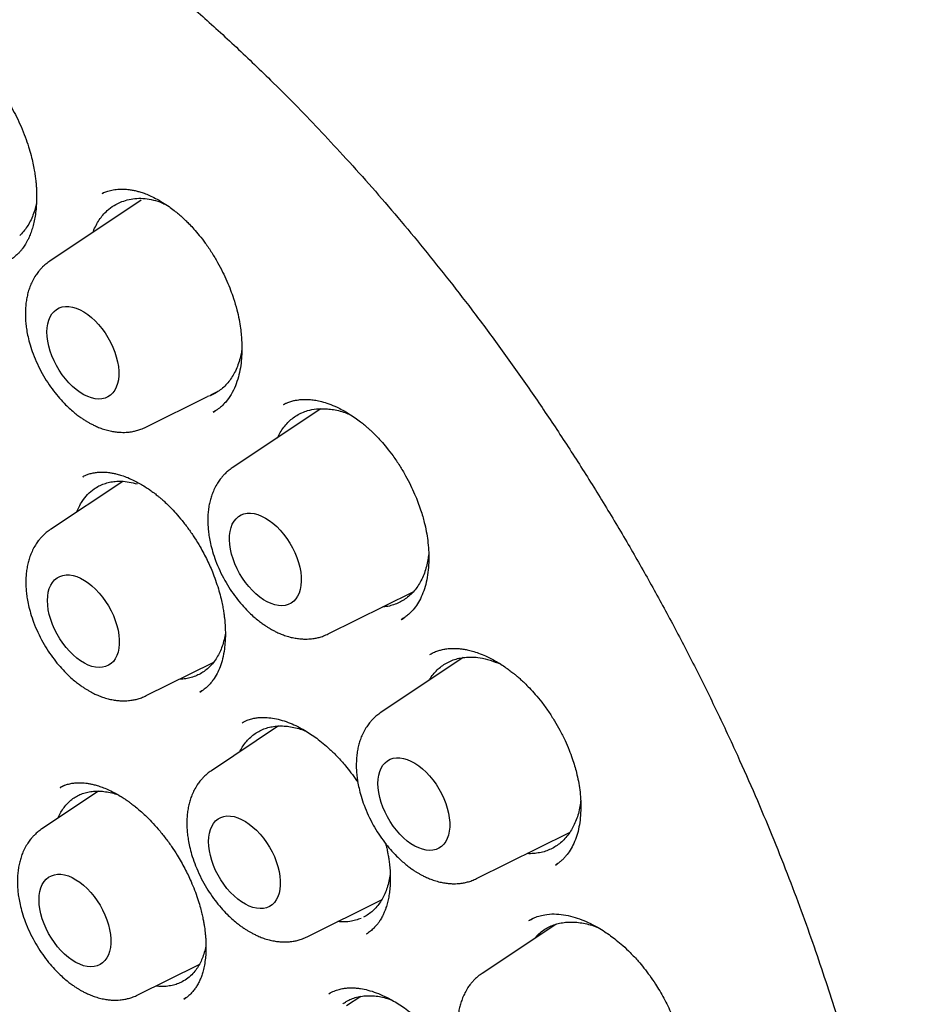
# Model space of a CAD drawing. Header units: millimetres. Extents: x 8 to 888, y 12 to 898.
# Tile 23 of 57: x 829 to 840, y 390 to 402. Entities that reach past the tile are written whole.
import ezdxf

# ---------------------------------------------------------------- set-up
doc = ezdxf.new("R2010")
doc.units = ezdxf.units.MM

msp = doc.modelspace()

# ---------------------------------------------------------------- linework, layer by layer
at = {"color": 7, "linetype": 'Continuous', "lineweight": 30}
for p, q in [((829.735, 399.539), (829.726, 399.535)), ((830.192, 399.45), (829.089, 398.716)), ((830.247, 396.71), (830.991, 397.079)), ((831.032, 397.099), (831.123, 397.144)), ((831.915, 396.984), (831.923, 396.987)), ((831.07, 396.897), (831.059, 396.891)), ((831.062, 396.892), (831.081, 396.904)), ((831.086, 396.907), (831.114, 396.924)), ((832.362, 396.931), (831.292, 396.219)), ((829.97, 396.055), (829.096, 395.473)), ((829.491, 396.111), (829.494, 396.112)), ((830.139, 396.045), (830.146, 396.045)), ((832.45, 394.214), (833.476, 394.721)), ((833.349, 394.398), (833.331, 394.385)), ((833.335, 394.388), (833.365, 394.407)), ((830.253, 393.468), (831.063, 393.868)), ((834.08, 393.927), (833.085, 393.264)), ((834.498, 393.862), (834.533, 393.847)), ((830.9, 393.51), (830.924, 393.525)), ((831.85, 393.101), (831.039, 392.561)), ((829.263, 392.381), (829.215, 392.358)), ((829.219, 392.357), (829.222, 392.359)), ((829.678, 392.314), (828.994, 391.858)), ((834.242, 391.258), (835.364, 391.813)), ((835.195, 391.422), (835.218, 391.438)), ((832.197, 390.556), (833.095, 391)), ((834.92, 390.775), (834.878, 390.753)), ((835.197, 390.705), (834.307, 390.113)), ((832.912, 390.589), (832.919, 390.594)), ((830.151, 389.853), (830.894, 390.22)), ((832.842, 389.834), (832.671, 389.721)), ((830.707, 389.801), (830.731, 389.817))]:
    msp.add_line(p, q, dxfattribs=at)
at = {"color": 7, "linetype": 'Continuous', "lineweight": 30, "flags": 128}
for points in [[(829.055, 397.86), (829.058, 397.911), (829.065, 397.96), (829.077, 398.004), (829.094, 398.044), (829.115, 398.079), (829.141, 398.109), (829.17, 398.133), (829.203, 398.151), (829.24, 398.163), (829.279, 398.168), (829.32, 398.168), (829.364, 398.161), (829.408, 398.148), (829.454, 398.128), (829.5, 398.103), (829.546, 398.072), (829.592, 398.036), (829.636, 397.995), (829.678, 397.95), (829.719, 397.901), (829.756, 397.848), (829.791, 397.793), (829.822, 397.736), (829.85, 397.677), (829.873, 397.618), (829.892, 397.559), (829.907, 397.5), (829.917, 397.442), (829.922, 397.386), (829.922, 397.333), (829.917, 397.283), (829.907, 397.236), (829.892, 397.194), (829.873, 397.157), (829.85, 397.124), (829.822, 397.097), (829.791, 397.076), (829.756, 397.061), (829.719, 397.052), (829.678, 397.05), (829.636, 397.054), (829.592, 397.064), (829.546, 397.08), (829.5, 397.102), (829.454, 397.13), (829.408, 397.164), (829.364, 397.202), (829.32, 397.245), (829.279, 397.293), (829.24, 397.344), (829.203, 397.397), (829.17, 397.454), (829.141, 397.512), (829.115, 397.571), (829.094, 397.63), (829.077, 397.69), (829.065, 397.748), (829.058, 397.805), (829.055, 397.86)], [(831.692, 395.613), (831.738, 395.584), (831.783, 395.549), (831.828, 395.509), (831.871, 395.465), (831.912, 395.417), (831.95, 395.365), (831.986, 395.311), (832.018, 395.254), (832.046, 395.196), (832.071, 395.136), (832.091, 395.077), (832.107, 395.018), (832.118, 394.959), (832.124, 394.903), (832.125, 394.849), (832.121, 394.798), (832.113, 394.751), (832.099, 394.707), (832.081, 394.669), (832.059, 394.635), (832.033, 394.607), (832.002, 394.584), (831.968, 394.568), (831.931, 394.557), (831.891, 394.553), (831.849, 394.555), (831.806, 394.564), (831.761, 394.579), (831.715, 394.599), (831.669, 394.626), (831.623, 394.658), (831.578, 394.696), (831.534, 394.738), (831.492, 394.784), (831.452, 394.834), (831.415, 394.887), (831.381, 394.943), (831.351, 395), (831.324, 395.059), (831.302, 395.119), (831.284, 395.178), (831.271, 395.237), (831.262, 395.294), (831.258, 395.349), (831.26, 395.402), (831.266, 395.451), (831.277, 395.497), (831.292, 395.538), (831.313, 395.574), (831.337, 395.605), (831.365, 395.63), (831.398, 395.65), (831.433, 395.664), (831.472, 395.671), (831.513, 395.672), (831.556, 395.666), (831.6, 395.655), (831.646, 395.637), (831.692, 395.613)], [(829.061, 394.617), (829.064, 394.669), (829.071, 394.717), (829.083, 394.761), (829.1, 394.801), (829.121, 394.836), (829.147, 394.866), (829.176, 394.89), (829.209, 394.908), (829.246, 394.92), (829.285, 394.926), (829.326, 394.925), (829.37, 394.918), (829.414, 394.905), (829.46, 394.885), (829.506, 394.86), (829.552, 394.829), (829.598, 394.793), (829.642, 394.753), (829.684, 394.707), (829.725, 394.658), (829.762, 394.606), (829.797, 394.551), (829.828, 394.493), (829.856, 394.435), (829.879, 394.375), (829.898, 394.316), (829.913, 394.257), (829.923, 394.199), (829.928, 394.143), (829.928, 394.09), (829.923, 394.04), (829.913, 393.994), (829.898, 393.951), (829.879, 393.914), (829.856, 393.881), (829.828, 393.855), (829.797, 393.834), (829.762, 393.818), (829.725, 393.81), (829.684, 393.807), (829.642, 393.811), (829.598, 393.821), (829.552, 393.837), (829.506, 393.86), (829.46, 393.888), (829.414, 393.921), (829.37, 393.96), (829.326, 394.003), (829.285, 394.05), (829.246, 394.101), (829.209, 394.155), (829.176, 394.211), (829.147, 394.269), (829.121, 394.328), (829.1, 394.388), (829.083, 394.447), (829.071, 394.505), (829.064, 394.562), (829.061, 394.617)], [(833.051, 392.408), (833.053, 392.459), (833.06, 392.508), (833.072, 392.552), (833.089, 392.592), (833.111, 392.627), (833.136, 392.657), (833.166, 392.681), (833.199, 392.699), (833.235, 392.711), (833.274, 392.717), (833.315, 392.716), (833.359, 392.709), (833.404, 392.696), (833.449, 392.676), (833.496, 392.651), (833.542, 392.62), (833.587, 392.584), (833.631, 392.543), (833.674, 392.498), (833.714, 392.449), (833.752, 392.397), (833.786, 392.342), (833.818, 392.284), (833.845, 392.226), (833.869, 392.166), (833.888, 392.107), (833.902, 392.048), (833.912, 391.99), (833.917, 391.934), (833.917, 391.881), (833.912, 391.831), (833.902, 391.784), (833.888, 391.742), (833.869, 391.705), (833.845, 391.672), (833.818, 391.645), (833.786, 391.624), (833.752, 391.609), (833.714, 391.6), (833.674, 391.598), (833.631, 391.602), (833.587, 391.612), (833.542, 391.628), (833.496, 391.651), (833.449, 391.679), (833.404, 391.712), (833.359, 391.751), (833.315, 391.794), (833.274, 391.841), (833.235, 391.892), (833.199, 391.946), (833.166, 392.002), (833.136, 392.06), (833.111, 392.119), (833.089, 392.179), (833.072, 392.238), (833.06, 392.296), (833.053, 392.353), (833.051, 392.408)], [(831.005, 391.705), (831.008, 391.757), (831.015, 391.805), (831.027, 391.849), (831.044, 391.889), (831.065, 391.924), (831.091, 391.954), (831.12, 391.978), (831.153, 391.996), (831.189, 392.008), (831.228, 392.014), (831.27, 392.013), (831.313, 392.006), (831.358, 391.993), (831.404, 391.973), (831.45, 391.948), (831.496, 391.917), (831.541, 391.881), (831.586, 391.841), (831.628, 391.795), (831.668, 391.746), (831.706, 391.694), (831.741, 391.639), (831.772, 391.581), (831.8, 391.523), (831.823, 391.463), (831.842, 391.404), (831.857, 391.345), (831.866, 391.287), (831.871, 391.231), (831.871, 391.178), (831.866, 391.128), (831.857, 391.082), (831.842, 391.039), (831.823, 391.002), (831.8, 390.969), (831.772, 390.943), (831.741, 390.922), (831.706, 390.906), (831.668, 390.898), (831.628, 390.895), (831.586, 390.899), (831.541, 390.909), (831.496, 390.925), (831.45, 390.948), (831.404, 390.976), (831.358, 391.009), (831.313, 391.048), (831.27, 391.091), (831.228, 391.138), (831.189, 391.189), (831.153, 391.243), (831.12, 391.299), (831.091, 391.357), (831.065, 391.416), (831.044, 391.476), (831.027, 391.535), (831.015, 391.593), (831.008, 391.65), (831.005, 391.705)], [(828.96, 391.002), (828.962, 391.054), (828.969, 391.102), (828.981, 391.147), (828.998, 391.186), (829.02, 391.221), (829.045, 391.251), (829.075, 391.275), (829.108, 391.293), (829.144, 391.305), (829.183, 391.311), (829.224, 391.31), (829.268, 391.303), (829.313, 391.29), (829.358, 391.271), (829.405, 391.245), (829.45, 391.215), (829.496, 391.179), (829.54, 391.138), (829.583, 391.092), (829.623, 391.043), (829.661, 390.991), (829.695, 390.936), (829.727, 390.879), (829.754, 390.82), (829.778, 390.761), (829.797, 390.701), (829.811, 390.642), (829.821, 390.584), (829.826, 390.529), (829.826, 390.475), (829.821, 390.425), (829.811, 390.379), (829.797, 390.337), (829.778, 390.299), (829.754, 390.267), (829.727, 390.24), (829.695, 390.219), (829.661, 390.204), (829.623, 390.195), (829.583, 390.192), (829.54, 390.196), (829.496, 390.206), (829.45, 390.223), (829.405, 390.245), (829.358, 390.273), (829.313, 390.306), (829.268, 390.345), (829.224, 390.388), (829.183, 390.435), (829.144, 390.486), (829.108, 390.54), (829.075, 390.596), (829.045, 390.654), (829.02, 390.713), (828.998, 390.773), (828.981, 390.832), (828.969, 390.891), (828.962, 390.947), (828.96, 391.002)]]:
    msp.add_lwpolyline(points, dxfattribs=at)
at = {"color": 7, "linetype": 'Continuous', "lineweight": 30}
for points, knots in [([(822.577, 405.395), (822.566, 405.393), (822.538, 405.391), (822.494, 405.386), (822.442, 405.38), (822.38, 405.372), (822.311, 405.363), (822.234, 405.351), (822.148, 405.338), (822.053, 405.322), (821.951, 405.304), (821.781, 405.27), (821.548, 405.215), (821.241, 405.127), (820.923, 405.015), (820.599, 404.877), (820.356, 404.755), (820.191, 404.663), (820.1, 404.61), (820.015, 404.558), (819.939, 404.511), (819.872, 404.467), (819.813, 404.427), (819.766, 404.394), (819.728, 404.368), (819.699, 404.347), (819.675, 404.33), (819.656, 404.315), (819.639, 404.303), (819.621, 404.29), (819.596, 404.271), (819.56, 404.244), (819.514, 404.208), (819.458, 404.164), (819.397, 404.114), (819.332, 404.059), (819.267, 404.003), (819.162, 403.91), (819.019, 403.774), (818.838, 403.588), (818.657, 403.384), (818.477, 403.162), (818.302, 402.924), (818.132, 402.669), (817.982, 402.423), (817.852, 402.188), (817.74, 401.969), (817.649, 401.775), (817.578, 401.616), (817.529, 401.499), (817.487, 401.396), (817.453, 401.31), (817.426, 401.239), (817.406, 401.185), (817.39, 401.142), (817.379, 401.109), (817.367, 401.078), (817.353, 401.038), (817.335, 400.987), (817.313, 400.922), (817.288, 400.843), (817.259, 400.753), (817.229, 400.656), (817.2, 400.557), (817.172, 400.458), (817.145, 400.36), (817.107, 400.215), (817.06, 400.023), (817.008, 399.784), (816.96, 399.542), (816.917, 399.29), (816.884, 399.069), (816.859, 398.883), (816.842, 398.736), (816.825, 398.585), (816.81, 398.428), (816.797, 398.269), (816.785, 398.11), (816.777, 397.97), (816.771, 397.85), (816.767, 397.751), (816.763, 397.662), (816.761, 397.581), (816.759, 397.51), (816.758, 397.447), (816.757, 397.387), (816.756, 397.32), (816.755, 397.244), (816.755, 397.159), (816.755, 397.073), (816.756, 396.985), (816.757, 396.898), (816.759, 396.81), (816.763, 396.66), (816.771, 396.445), (816.789, 396.097), (816.821, 395.677), (816.873, 395.182), (816.939, 394.682), (817.019, 394.176), (817.113, 393.666), (817.217, 393.173), (817.328, 392.697), (817.446, 392.235), (817.578, 391.763), (817.723, 391.282), (817.883, 390.791), (818.056, 390.291), (818.245, 389.783), (818.449, 389.267), (818.669, 388.745), (818.905, 388.216), (819.157, 387.683), (819.425, 387.144), (819.71, 386.603), (819.99, 386.098), (820.261, 385.632), (820.521, 385.205), (820.79, 384.777), (821.07, 384.351), (821.359, 383.928), (821.657, 383.511), (821.962, 383.098), (822.276, 382.692), (822.596, 382.293), (822.919, 381.907), (823.242, 381.535), (823.563, 381.18), (823.881, 380.842), (824.194, 380.522), (824.502, 380.219), (824.803, 379.933), (825.1, 379.662), (825.419, 379.38), (825.76, 379.093), (826.121, 378.802), (826.472, 378.533), (826.812, 378.285), (827.14, 378.056), (827.457, 377.846), (827.742, 377.667), (827.994, 377.514), (828.221, 377.382), (828.451, 377.254), (828.689, 377.126), (828.936, 377), (829.192, 376.876), (829.457, 376.754), (829.731, 376.636), (830.01, 376.524), (830.293, 376.419), (830.579, 376.32), (830.828, 376.243), (831.034, 376.184), (831.189, 376.142), (831.329, 376.107), (831.456, 376.077), (831.569, 376.052), (831.669, 376.03), (831.755, 376.013), (831.827, 376), (831.891, 375.988), (831.953, 375.977), (832.02, 375.965), (832.098, 375.953), (832.187, 375.94), (832.289, 375.926), (832.404, 375.911), (832.531, 375.897), (832.669, 375.884), (832.818, 375.873), (832.978, 375.864), (833.193, 375.857), (833.46, 375.857), (833.773, 375.871), (834.085, 375.9), (834.341, 375.935), (834.542, 375.971), (834.689, 376.001), (834.835, 376.035), (834.981, 376.072), (835.125, 376.113), (835.261, 376.155), (835.382, 376.196), (835.485, 376.233), (835.572, 376.266), (835.644, 376.295), (835.702, 376.319), (835.75, 376.339), (835.794, 376.358), (835.839, 376.378), (835.888, 376.4), (835.943, 376.426), (836.006, 376.456), (836.077, 376.492), (836.156, 376.533), (836.246, 376.581), (836.346, 376.638), (836.457, 376.704), (836.576, 376.779), (836.703, 376.863), (836.836, 376.958), (836.965, 377.056), (837.087, 377.153), (837.197, 377.247), (837.303, 377.341), (837.402, 377.434), (837.495, 377.524), (837.596, 377.627), (837.703, 377.741), (837.812, 377.864), (837.909, 377.98), (837.995, 378.086), (838.069, 378.183), (838.133, 378.269), (838.172, 378.324), (838.19, 378.349)], [0, 0, 0, 0, 0.0007514, 0.0018005, 0.003151, 0.0046982, 0.0065146, 0.0086005, 0.0109562, 0.013582, 0.0164779, 0.0195794, 0.02814, 0.0366953, 0.0468733, 0.0570437, 0.0672064, 0.0703727, 0.0734917, 0.0763597, 0.0789527, 0.0812706, 0.0833135, 0.0850815, 0.0862776, 0.087304, 0.0881606, 0.0888474, 0.0893674, 0.0899554, 0.0907598, 0.0920965, 0.0937837, 0.0958212, 0.0981655, 0.1005774, 0.1030207, 0.1054953, 0.1124623, 0.1196664, 0.1272448, 0.1350541, 0.1430599, 0.1512607, 0.1596565, 0.1659374, 0.1723231, 0.1788118, 0.1824197, 0.1856138, 0.1883941, 0.1907607, 0.1925496, 0.1939981, 0.1951063, 0.1958788, 0.1965784, 0.1975982, 0.1989382, 0.2005984, 0.2026226, 0.2049799, 0.2074828, 0.2099565, 0.212401, 0.2148164, 0.2172026, 0.2230407, 0.2286968, 0.2342291, 0.2399893, 0.2460366, 0.2492254, 0.2524887, 0.2558262, 0.2592381, 0.2627243, 0.2662278, 0.2694458, 0.2717429, 0.2738364, 0.2757264, 0.2774128, 0.2788957, 0.2801752, 0.2813606, 0.2826873, 0.2843236, 0.2861096, 0.2878957, 0.289682, 0.2914684, 0.2932549, 0.2950416, 0.3006577, 0.3062753, 0.3159505, 0.3256304, 0.335315, 0.3450047, 0.3546997, 0.3644156, 0.3728813, 0.3815057, 0.3902888, 0.3992306, 0.4083312, 0.4175905, 0.4270087, 0.4365857, 0.4463216, 0.4562165, 0.4662703, 0.476483, 0.4868549, 0.4973858, 0.5057535, 0.5142191, 0.5227825, 0.5314438, 0.540203, 0.5489012, 0.5576939, 0.5665809, 0.575418, 0.5842313, 0.5928587, 0.6013002, 0.6095557, 0.6176253, 0.6253698, 0.632935, 0.6403209, 0.6475273, 0.6566186, 0.6654073, 0.6738935, 0.6820773, 0.6899585, 0.6975371, 0.7048131, 0.710306, 0.7156194, 0.7210376, 0.7267119, 0.7326424, 0.7387165, 0.7450379, 0.7516067, 0.7584231, 0.7651302, 0.772061, 0.7792157, 0.7833471, 0.7871414, 0.7905979, 0.7937167, 0.7965508, 0.799033, 0.8011634, 0.8029418, 0.8044273, 0.8059571, 0.8075978, 0.8095143, 0.8117621, 0.8143413, 0.817252, 0.8204942, 0.8240012, 0.8278282, 0.8319751, 0.8364359, 0.8446552, 0.8529995, 0.861469, 0.8700634, 0.874191, 0.8783468, 0.8825308, 0.886743, 0.8909834, 0.8951804, 0.898734, 0.9018392, 0.904496, 0.9067045, 0.9084645, 0.9098501, 0.9112091, 0.912586, 0.9140639, 0.9158273, 0.9178437, 0.9201421, 0.9227224, 0.9255848, 0.9289924, 0.9327289, 0.9367942, 0.9411883, 0.9459113, 0.950963, 0.9551629, 0.9593801, 0.963412, 0.9672584, 0.9709193, 0.9743948, 0.9793553, 0.9838814, 0.9879731, 0.9916307, 0.9948541, 0.9976437, 1, 1, 1, 1]), ([(827.892, 403.894), (827.951, 403.86), (828.07, 403.791), (828.242, 403.687), (828.406, 403.585), (828.556, 403.489), (828.693, 403.401), (828.821, 403.315), (828.94, 403.235), (829.048, 403.161), (829.132, 403.102), (829.195, 403.058), (829.24, 403.026), (829.274, 403.001), (829.306, 402.979), (829.337, 402.956), (829.372, 402.931), (829.406, 402.906), (829.445, 402.878), (829.489, 402.845), (829.549, 402.801), (829.629, 402.741), (829.731, 402.664), (829.849, 402.573), (829.985, 402.467), (830.138, 402.345), (830.306, 402.209), (830.488, 402.057), (830.682, 401.892), (830.886, 401.714), (831.097, 401.525), (831.314, 401.324), (831.535, 401.116), (831.779, 400.879), (832.047, 400.611), (832.338, 400.309), (832.637, 399.988), (832.943, 399.648), (833.255, 399.287), (833.567, 398.913), (833.877, 398.526), (834.193, 398.119), (834.512, 397.689), (834.834, 397.237), (835.152, 396.771), (835.465, 396.292), (835.773, 395.799), (836.069, 395.303), (836.353, 394.804), (836.625, 394.305), (836.889, 393.795), (837.145, 393.275), (837.385, 392.762), (837.605, 392.264), (837.806, 391.788), (837.99, 391.324), (838.16, 390.875), (838.315, 390.441), (838.456, 390.022), (838.588, 389.607), (838.711, 389.196), (838.825, 388.791), (838.925, 388.405), (839.014, 388.04), (839.088, 387.715), (839.148, 387.43), (839.198, 387.182), (839.242, 386.946), (839.282, 386.722), (839.317, 386.51), (839.347, 386.311), (839.374, 386.125), (839.396, 385.96), (839.414, 385.82), (839.428, 385.704), (839.439, 385.607), (839.447, 385.534), (839.453, 385.478), (839.459, 385.427), (839.465, 385.362), (839.473, 385.283), (839.482, 385.188), (839.491, 385.075), (839.502, 384.941), (839.513, 384.788), (839.523, 384.621), (839.532, 384.448), (839.542, 384.218), (839.549, 383.935), (839.55, 383.58), (839.543, 383.21), (839.525, 382.825), (839.501, 382.498), (839.475, 382.226), (839.45, 382.008), (839.422, 381.801), (839.394, 381.609), (839.366, 381.439), (839.338, 381.288), (839.313, 381.156), (839.29, 381.042), (839.269, 380.948), (839.252, 380.871), (839.238, 380.807), (839.222, 380.743), (839.205, 380.67), (839.183, 380.582), (839.157, 380.483), (839.126, 380.373), (839.091, 380.251), (839.051, 380.117), (839.005, 379.975), (838.954, 379.824), (838.903, 379.682), (838.853, 379.549), (838.804, 379.426), (838.752, 379.3), (838.696, 379.17), (838.635, 379.038), (838.571, 378.903), (838.514, 378.79), (838.468, 378.703), (838.437, 378.645), (838.411, 378.598), (838.392, 378.563), (838.374, 378.532), (838.354, 378.497), (838.328, 378.452), (838.297, 378.398), (838.26, 378.337), (838.219, 378.27), (838.172, 378.196), (838.122, 378.119), (838.07, 378.043), (838.019, 377.968), (837.939, 377.857), (837.831, 377.714), (837.716, 377.572), (837.627, 377.468), (837.565, 377.399), (837.51, 377.339), (837.462, 377.288), (837.418, 377.241), (837.373, 377.195), (837.32, 377.142), (837.256, 377.081), (837.18, 377.009), (837.093, 376.931), (836.995, 376.847), (836.885, 376.758), (836.774, 376.672), (836.669, 376.594), (836.576, 376.53), (836.492, 376.474), (836.416, 376.425), (836.349, 376.384), (836.308, 376.36), (836.289, 376.349)], [0, 0, 0, 0, 0.006496, 0.01301, 0.019026, 0.024546, 0.029568, 0.034093, 0.038744, 0.042717, 0.046013, 0.048041, 0.049688, 0.050954, 0.051838, 0.053215, 0.054435, 0.055656, 0.057076, 0.058697, 0.060521, 0.063793, 0.067564, 0.071833, 0.076959, 0.082658, 0.088928, 0.09577, 0.103184, 0.11076, 0.118851, 0.12721, 0.135656, 0.144188, 0.155491, 0.166942, 0.178541, 0.191133, 0.203894, 0.216825, 0.229926, 0.243196, 0.257456, 0.271906, 0.286547, 0.301379, 0.3164, 0.331612, 0.34613, 0.360816, 0.375671, 0.390695, 0.405888, 0.419801, 0.433385, 0.446533, 0.459245, 0.471523, 0.483365, 0.494771, 0.506815, 0.518333, 0.529323, 0.539787, 0.549724, 0.557253, 0.564448, 0.57131, 0.577839, 0.584035, 0.589897, 0.595427, 0.600552, 0.604522, 0.607968, 0.610889, 0.613287, 0.614475, 0.615987, 0.61791, 0.620304, 0.623168, 0.626503, 0.630667, 0.635389, 0.64065, 0.646069, 0.651485, 0.662111, 0.672722, 0.685337, 0.697931, 0.710505, 0.71804, 0.725568, 0.73288, 0.739578, 0.745655, 0.751017, 0.75578, 0.759944, 0.763508, 0.766222, 0.768443, 0.770653, 0.773388, 0.77679, 0.780579, 0.784728, 0.789573, 0.794831, 0.800501, 0.806594, 0.813135, 0.818083, 0.823262, 0.828671, 0.83431, 0.840178, 0.846277, 0.852439, 0.855694, 0.858424, 0.860628, 0.862307, 0.863474, 0.865116, 0.867316, 0.870071, 0.872969, 0.876302, 0.880068, 0.88411, 0.888087, 0.891986, 0.895808, 0.905924, 0.915458, 0.92006, 0.924207, 0.927851, 0.930991, 0.933658, 0.936449, 0.939589, 0.943701, 0.948364, 0.953605, 0.959424, 0.965821, 0.972795, 0.978435, 0.983645, 0.988405, 0.992717, 0.996582, 1, 1, 1, 1]), ([(827.312, 401.39), (827.333, 401.399), (827.371, 401.414), (827.431, 401.427), (827.484, 401.433), (827.546, 401.434), (827.622, 401.427), (827.709, 401.407), (827.8, 401.376), (827.891, 401.334), (827.978, 401.284), (828.056, 401.232), (828.128, 401.178), (828.198, 401.118), (828.27, 401.05), (828.347, 400.968), (828.429, 400.87), (828.505, 400.768), (828.572, 400.664), (828.631, 400.565), (828.689, 400.456), (828.743, 400.339), (828.792, 400.219), (828.832, 400.102), (828.863, 399.996), (828.885, 399.902), (828.901, 399.82), (828.912, 399.751), (828.919, 399.694), (828.924, 399.642), (828.928, 399.588), (828.93, 399.523), (828.93, 399.447), (828.925, 399.364), (828.916, 399.28), (828.902, 399.202), (828.884, 399.129), (828.863, 399.064), (828.842, 399.011), (828.822, 398.969), (828.805, 398.936), (828.788, 398.909), (828.771, 398.884), (828.754, 398.861), (828.733, 398.834), (828.705, 398.804), (828.67, 398.772), (828.626, 398.739), (828.593, 398.721), (828.575, 398.711)], [0, 0, 0, 0, 0.029908, 0.05566, 0.077228, 0.094569, 0.124189, 0.154315, 0.184174, 0.213469, 0.241077, 0.265472, 0.286825, 0.308501, 0.331703, 0.356694, 0.384806, 0.416253, 0.439083, 0.463394, 0.489177, 0.516412, 0.544693, 0.57095, 0.594533, 0.615457, 0.63373, 0.64936, 0.662352, 0.672967, 0.685336, 0.700884, 0.719598, 0.741418, 0.763963, 0.785857, 0.807107, 0.827726, 0.847597, 0.861153, 0.873285, 0.884002, 0.893911, 0.903462, 0.916296, 0.932388, 0.951711, 0.974248, 1, 1, 1, 1]), ([(829.723, 399.534), (829.736, 399.54), (829.764, 399.553), (829.82, 399.571), (829.89, 399.584), (829.963, 399.587), (830.028, 399.583), (830.082, 399.575), (830.13, 399.565), (830.178, 399.552), (830.231, 399.534), (830.294, 399.509), (830.369, 399.473), (830.448, 399.428), (830.524, 399.378), (830.587, 399.33), (830.638, 399.289), (830.675, 399.257), (830.706, 399.229), (830.738, 399.198), (830.78, 399.156), (830.833, 399.099), (830.898, 399.023), (830.97, 398.929), (831.044, 398.82), (831.114, 398.703), (831.175, 398.587), (831.227, 398.475), (831.271, 398.369), (831.311, 398.254), (831.346, 398.135), (831.374, 398.014), (831.391, 397.911), (831.401, 397.82), (831.407, 397.732), (831.409, 397.638), (831.404, 397.534), (831.391, 397.424), (831.366, 397.313), (831.33, 397.204), (831.28, 397.103), (831.221, 397.02), (831.161, 396.959), (831.113, 396.922), (831.083, 396.905), (831.07, 396.897)], [0, 0, 0, 0, 0.0224783, 0.0472189, 0.0743708, 0.1004422, 0.1221924, 0.1394981, 0.1544928, 0.1696687, 0.1859574, 0.2055189, 0.2284615, 0.254807, 0.2782599, 0.297905, 0.3135257, 0.3251032, 0.3332055, 0.3429084, 0.3553978, 0.3734995, 0.3954111, 0.421151, 0.4505333, 0.4797626, 0.5073781, 0.5333572, 0.5576857, 0.5803582, 0.6112611, 0.6384776, 0.6620608, 0.6820328, 0.7019812, 0.7252365, 0.7517745, 0.7814627, 0.8136752, 0.8483151, 0.885342, 0.9241734, 0.9508616, 0.9780039, 1, 1, 1, 1]), ([(829.96, 399.434), (829.988, 399.444), (830.046, 399.464), (830.14, 399.476), (830.238, 399.474), (830.34, 399.455), (830.424, 399.43), (830.475, 399.406), (830.49, 399.399)], [0, 0, 0, 0, 0.1831, 0.366755, 0.549811, 0.73303, 0.916866, 1, 1, 1, 1]), ([(828.927, 399.413), (828.924, 399.399), (828.915, 399.356), (828.894, 399.29), (828.863, 399.215), (828.826, 399.147), (828.784, 399.087), (828.75, 399.047), (828.729, 399.029), (828.726, 399.025)], [0, 0, 0, 0, 0.09027, 0.263333, 0.44016, 0.618288, 0.791383, 0.964479, 1, 1, 1, 1]), ([(829.61, 399.062), (829.612, 399.067), (829.622, 399.098), (829.647, 399.149), (829.685, 399.215), (829.73, 399.274), (829.788, 399.335), (829.863, 399.393), (829.927, 399.42), (829.96, 399.434)], [0, 0, 0, 0, 0.025175, 0.161889, 0.300553, 0.440209, 0.5819, 0.789689, 1, 1, 1, 1]), ([(829.089, 398.716), (829.073, 398.704), (829.042, 398.682), (829.004, 398.648), (828.975, 398.617), (828.948, 398.584), (828.916, 398.541), (828.883, 398.484), (828.854, 398.422), (828.833, 398.362), (828.817, 398.301), (828.805, 398.239), (828.797, 398.173), (828.793, 398.101), (828.794, 398.027), (828.8, 397.953), (828.81, 397.879), (828.826, 397.797), (828.851, 397.701), (828.888, 397.591), (828.937, 397.474), (828.996, 397.358), (829.062, 397.249), (829.132, 397.15), (829.205, 397.06), (829.274, 396.987), (829.336, 396.927), (829.39, 396.881), (829.437, 396.845), (829.478, 396.816), (829.513, 396.793), (829.546, 396.773), (829.579, 396.755), (829.619, 396.734), (829.667, 396.712), (829.723, 396.69), (829.785, 396.672), (829.845, 396.658), (829.9, 396.651), (829.948, 396.648), (829.991, 396.647), (830.038, 396.65), (830.087, 396.657), (830.139, 396.669), (830.192, 396.685), (830.228, 396.702), (830.247, 396.71)], [0, 0, 0, 0, 0.0216561, 0.0398447, 0.0545805, 0.066865, 0.0873586, 0.1132872, 0.1373779, 0.1597931, 0.1808608, 0.2031465, 0.2260029, 0.2490583, 0.2760621, 0.2990141, 0.3213993, 0.3479989, 0.3788363, 0.4139059, 0.4530374, 0.4922115, 0.5297687, 0.5657566, 0.6002175, 0.6331888, 0.6584102, 0.6809305, 0.7001634, 0.7160887, 0.7299138, 0.7411839, 0.7538756, 0.7684115, 0.7860266, 0.8068676, 0.8308341, 0.8529376, 0.873348, 0.8897097, 0.9045464, 0.9188666, 0.9395083, 0.9568191, 0.9769834, 1, 1, 1, 1]), ([(831.408, 397.65), (831.404, 397.627), (831.396, 397.576), (831.375, 397.501), (831.347, 397.424), (831.312, 397.353), (831.272, 397.289), (831.227, 397.232), (831.175, 397.181), (831.119, 397.138), (831.058, 397.105), (831.016, 397.085), (830.993, 397.079), (830.993, 397.079)], [0, 0, 0, 0, 0.078663, 0.179953, 0.282689, 0.386924, 0.487497, 0.588768, 0.692241, 0.796476, 0.897766, 0.999056, 1, 1, 1, 1]), ([(831.91, 396.983), (831.916, 396.987), (831.929, 396.994), (831.964, 397.011), (832.009, 397.025), (832.053, 397.035), (832.091, 397.041), (832.123, 397.044), (832.152, 397.046), (832.189, 397.046), (832.238, 397.044), (832.301, 397.035), (832.374, 397.019), (832.46, 396.992), (832.546, 396.957), (832.627, 396.916), (832.7, 396.873), (832.771, 396.826), (832.834, 396.78), (832.882, 396.741), (832.917, 396.711), (832.947, 396.685), (832.982, 396.652), (833.029, 396.606), (833.09, 396.541), (833.16, 396.459), (833.236, 396.359), (833.313, 396.246), (833.384, 396.127), (833.443, 396.013), (833.493, 395.906), (833.533, 395.807), (833.565, 395.716), (833.59, 395.635), (833.614, 395.548), (833.635, 395.45), (833.653, 395.338), (833.663, 395.223), (833.666, 395.104), (833.659, 394.983), (833.642, 394.866), (833.613, 394.757), (833.576, 394.659), (833.53, 394.575), (833.486, 394.516), (833.447, 394.473), (833.415, 394.443), (833.376, 394.413), (833.348, 394.396), (833.333, 394.387)], [0, 0, 0, 0, 0.015303, 0.031925, 0.04995, 0.066091, 0.079073, 0.088967, 0.098419, 0.108675, 0.126772, 0.146892, 0.169593, 0.195873, 0.225786, 0.246348, 0.268353, 0.290888, 0.309748, 0.324394, 0.334808, 0.342305, 0.351532, 0.367158, 0.386589, 0.409836, 0.436916, 0.467277, 0.496459, 0.52348, 0.548321, 0.570973, 0.591436, 0.609716, 0.626108, 0.650942, 0.676728, 0.703817, 0.733209, 0.764935, 0.79785, 0.830641, 0.863345, 0.894852, 0.923849, 0.937781, 0.954715, 0.975459, 1, 1, 1, 1]), ([(831.838, 396.582), (831.848, 396.604), (831.871, 396.649), (831.912, 396.71), (831.96, 396.766), (832.013, 396.814), (832.071, 396.854), (832.133, 396.887), (832.211, 396.915), (832.307, 396.935), (832.383, 396.933), (832.421, 396.932)], [0, 0, 0, 0, 0.093066, 0.193895, 0.296193, 0.394898, 0.495012, 0.595841, 0.698139, 0.848159, 1, 1, 1, 1]), ([(832.421, 396.932), (832.446, 396.93), (832.496, 396.927), (832.574, 396.911), (832.648, 396.889), (832.697, 396.869), (832.72, 396.859)], [0, 0, 0, 0, 0.257116, 0.515948, 0.780289, 1, 1, 1, 1]), ([(829.488, 396.113), (829.493, 396.116), (829.504, 396.122), (829.534, 396.135), (829.575, 396.15), (829.626, 396.161), (829.677, 396.167), (829.722, 396.168), (829.762, 396.167), (829.801, 396.163), (829.842, 396.157), (829.89, 396.147), (829.946, 396.131), (830.013, 396.108), (830.092, 396.074), (830.17, 396.034), (830.237, 395.993), (830.288, 395.959), (830.329, 395.93), (830.361, 395.906), (830.387, 395.885), (830.414, 395.862), (830.447, 395.835), (830.49, 395.795), (830.546, 395.741), (830.614, 395.668), (830.689, 395.58), (830.765, 395.48), (830.838, 395.374), (830.914, 395.249), (830.99, 395.105), (831.054, 394.96), (831.099, 394.837), (831.132, 394.734), (831.156, 394.643), (831.173, 394.564), (831.184, 394.499), (831.193, 394.445), (831.198, 394.401), (831.202, 394.361), (831.205, 394.319), (831.208, 394.266), (831.209, 394.198), (831.206, 394.117), (831.197, 394.018), (831.177, 393.914), (831.146, 393.815), (831.109, 393.732), (831.07, 393.667), (831.031, 393.618), (830.996, 393.58), (830.951, 393.541), (830.917, 393.52), (830.899, 393.509)], [0, 0, 0, 0, 0.01284, 0.028248, 0.046383, 0.066643, 0.085053, 0.100989, 0.114436, 0.12597, 0.141131, 0.156404, 0.174199, 0.195324, 0.219806, 0.247205, 0.265745, 0.281265, 0.293749, 0.303186, 0.310047, 0.318028, 0.327905, 0.33968, 0.358332, 0.380368, 0.405804, 0.433492, 0.460653, 0.48716, 0.525674, 0.562707, 0.586592, 0.609799, 0.632038, 0.649046, 0.663862, 0.6765, 0.686971, 0.69539, 0.704993, 0.717286, 0.735005, 0.756338, 0.780473, 0.815139, 0.847271, 0.87724, 0.907551, 0.924546, 0.945615, 0.970767, 1, 1, 1, 1]), ([(831.292, 396.219), (831.276, 396.207), (831.245, 396.185), (831.207, 396.151), (831.178, 396.12), (831.151, 396.087), (831.119, 396.044), (831.086, 395.987), (831.057, 395.925), (831.036, 395.865), (831.02, 395.805), (831.007, 395.742), (830.999, 395.676), (830.996, 395.604), (830.997, 395.53), (831.003, 395.456), (831.013, 395.382), (831.029, 395.3), (831.054, 395.204), (831.091, 395.094), (831.14, 394.978), (831.199, 394.861), (831.265, 394.752), (831.335, 394.653), (831.408, 394.564), (831.477, 394.49), (831.539, 394.43), (831.593, 394.385), (831.64, 394.348), (831.681, 394.319), (831.716, 394.297), (831.748, 394.277), (831.782, 394.258), (831.822, 394.237), (831.869, 394.216), (831.926, 394.194), (831.987, 394.175), (832.048, 394.162), (832.103, 394.154), (832.151, 394.151), (832.194, 394.151), (832.241, 394.154), (832.29, 394.16), (832.342, 394.172), (832.395, 394.188), (832.431, 394.205), (832.45, 394.214)], [0, 0, 0, 0, 0.0216561, 0.0398447, 0.0545805, 0.066865, 0.0873586, 0.1132872, 0.1373779, 0.1597931, 0.1808608, 0.2031465, 0.2260029, 0.2490583, 0.2760621, 0.2990141, 0.3213993, 0.3479989, 0.3788363, 0.4139059, 0.4530374, 0.4922115, 0.5297687, 0.5657566, 0.6002175, 0.6331888, 0.6584102, 0.6809305, 0.7001634, 0.7160887, 0.7299138, 0.7411839, 0.7538756, 0.7684115, 0.7860266, 0.8068676, 0.8308341, 0.8529376, 0.873348, 0.8897097, 0.9045464, 0.9188666, 0.9395083, 0.9568191, 0.9769834, 1, 1, 1, 1]), ([(829.414, 395.685), (829.423, 395.707), (829.442, 395.753), (829.485, 395.825), (829.543, 395.9), (829.613, 395.96), (829.681, 396.001), (829.743, 396.028), (829.809, 396.046), (829.879, 396.057), (829.958, 396.059), (830.046, 396.05), (830.111, 396.033), (830.143, 396.025)], [0, 0, 0, 0, 0.072121, 0.154203, 0.273419, 0.394541, 0.476623, 0.556107, 0.636148, 0.717049, 0.79913, 0.89901, 1, 1, 1, 1]), ([(829.095, 395.473), (829.079, 395.461), (829.048, 395.439), (829.01, 395.405), (828.981, 395.374), (828.954, 395.341), (828.922, 395.298), (828.889, 395.242), (828.86, 395.179), (828.839, 395.119), (828.823, 395.059), (828.811, 394.996), (828.803, 394.93), (828.799, 394.858), (828.8, 394.784), (828.806, 394.71), (828.816, 394.636), (828.832, 394.554), (828.857, 394.458), (828.894, 394.349), (828.943, 394.232), (829.002, 394.115), (829.068, 394.006), (829.138, 393.907), (829.211, 393.818), (829.28, 393.744), (829.342, 393.684), (829.396, 393.639), (829.443, 393.602), (829.484, 393.573), (829.519, 393.551), (829.552, 393.531), (829.585, 393.512), (829.625, 393.491), (829.673, 393.47), (829.729, 393.448), (829.791, 393.429), (829.851, 393.416), (829.906, 393.408), (829.954, 393.405), (829.997, 393.405), (830.044, 393.408), (830.093, 393.414), (830.145, 393.426), (830.198, 393.443), (830.234, 393.459), (830.253, 393.468)], [0, 0, 0, 0, 0.021656, 0.039845, 0.05458, 0.066865, 0.087359, 0.113287, 0.137378, 0.159793, 0.180861, 0.203147, 0.226003, 0.249058, 0.276062, 0.299014, 0.321399, 0.347999, 0.378836, 0.413906, 0.453037, 0.492211, 0.529769, 0.565757, 0.600218, 0.633189, 0.65841, 0.680931, 0.700163, 0.716089, 0.729914, 0.741184, 0.753876, 0.768412, 0.786027, 0.806868, 0.830834, 0.852938, 0.873348, 0.88971, 0.904546, 0.918867, 0.939508, 0.956819, 0.976983, 1, 1, 1, 1]), ([(833.663, 395.179), (833.66, 395.156), (833.654, 395.104), (833.637, 395.026), (833.612, 394.946), (833.58, 394.873), (833.543, 394.805), (833.5, 394.745), (833.45, 394.691), (833.396, 394.645), (833.337, 394.606), (833.274, 394.576), (833.206, 394.554), (833.15, 394.541), (833.116, 394.539), (833.108, 394.539)], [0, 0, 0, 0, 0.063589, 0.145104, 0.228393, 0.312294, 0.393825, 0.475357, 0.558052, 0.641954, 0.722907, 0.804423, 0.887712, 0.971613, 1, 1, 1, 1]), ([(831.208, 394.221), (831.206, 394.209), (831.2, 394.167), (831.183, 394.102), (831.157, 394.026), (831.125, 393.958), (831.086, 393.894), (831.042, 393.838), (830.992, 393.79), (830.938, 393.749), (830.878, 393.716), (830.815, 393.69), (830.747, 393.674), (830.695, 393.667), (830.664, 393.667), (830.657, 393.667)], [0, 0, 0, 0, 0.037735, 0.1245879, 0.2086935, 0.2933874, 0.3789923, 0.4658453, 0.5496471, 0.6340309, 0.7202497, 0.8071026, 0.8912083, 0.9759021, 1, 1, 1, 1]), ([(833.678, 393.966), (833.697, 393.976), (833.731, 393.994), (833.782, 394.012), (833.824, 394.023), (833.857, 394.03), (833.884, 394.034), (833.907, 394.036), (833.928, 394.038), (833.946, 394.038), (833.966, 394.039), (833.986, 394.038), (834.008, 394.037), (834.038, 394.035), (834.078, 394.03), (834.131, 394.021), (834.194, 394.005), (834.268, 393.981), (834.353, 393.947), (834.437, 393.905), (834.515, 393.86), (834.578, 393.818), (834.632, 393.78), (834.673, 393.748), (834.706, 393.722), (834.738, 393.695), (834.776, 393.662), (834.824, 393.617), (834.884, 393.557), (834.954, 393.48), (835.031, 393.386), (835.109, 393.279), (835.182, 393.165), (835.249, 393.048), (835.308, 392.93), (835.357, 392.815), (835.396, 392.713), (835.425, 392.621), (835.45, 392.53), (835.471, 392.433), (835.488, 392.327), (835.498, 392.217), (835.501, 392.105), (835.495, 391.991), (835.479, 391.88), (835.453, 391.776), (835.417, 391.683), (835.373, 391.6), (835.331, 391.542), (835.292, 391.499), (835.262, 391.47), (835.228, 391.444), (835.206, 391.429), (835.193, 391.422)], [0, 0, 0, 0, 0.0253245, 0.0470743, 0.0652337, 0.0764814, 0.0856812, 0.0952473, 0.1013133, 0.1072979, 0.1136419, 0.1203476, 0.1274179, 0.1348502, 0.1496633, 0.1659843, 0.185072, 0.2070948, 0.2320735, 0.260032, 0.2805113, 0.2998728, 0.3156584, 0.3278515, 0.3364389, 0.3451011, 0.3562733, 0.3701274, 0.3891344, 0.4116195, 0.4375978, 0.4669062, 0.4957466, 0.5225631, 0.5520408, 0.5785584, 0.6021137, 0.6227154, 0.6412337, 0.6650841, 0.6899545, 0.7162607, 0.7447374, 0.775372, 0.8070362, 0.8385756, 0.8700294, 0.9008426, 0.9300263, 0.9440233, 0.9595262, 0.9781777, 1, 1, 1, 1]), ([(833.666, 393.651), (833.672, 393.661), (833.69, 393.693), (833.727, 393.739), (833.777, 393.791), (833.832, 393.835), (833.893, 393.871), (833.958, 393.9), (834.027, 393.92), (834.099, 393.931), (834.175, 393.935), (834.267, 393.929), (834.374, 393.909), (834.457, 393.878), (834.498, 393.862)], [0, 0, 0, 0, 0.034627, 0.116376, 0.195815, 0.275254, 0.355828, 0.437577, 0.516454, 0.596456, 0.67703, 0.758778, 0.878662, 1, 1, 1, 1]), ([(831.41, 393.141), (831.43, 393.151), (831.466, 393.17), (831.524, 393.188), (831.576, 393.199), (831.637, 393.206), (831.712, 393.205), (831.8, 393.194), (831.893, 393.171), (831.988, 393.138), (832.079, 393.097), (832.161, 393.052), (832.238, 393.005), (832.313, 392.952), (832.391, 392.891), (832.475, 392.817), (832.566, 392.727), (832.65, 392.632), (832.727, 392.536), (832.776, 392.469), (832.802, 392.429), (832.808, 392.421)], [0, 0, 0, 0, 0.063662, 0.118325, 0.163978, 0.200586, 0.263483, 0.327422, 0.391025, 0.453765, 0.512891, 0.565051, 0.610661, 0.657072, 0.706695, 0.760104, 0.82011, 0.887132, 0.935748, 0.987514, 1, 1, 1, 1]), ([(833.085, 393.264), (833.068, 393.252), (833.037, 393.23), (833, 393.196), (832.971, 393.165), (832.943, 393.132), (832.911, 393.089), (832.878, 393.032), (832.849, 392.97), (832.828, 392.91), (832.812, 392.85), (832.8, 392.787), (832.792, 392.721), (832.788, 392.649), (832.789, 392.575), (832.795, 392.501), (832.805, 392.427), (832.822, 392.345), (832.847, 392.249), (832.883, 392.139), (832.932, 392.022), (832.992, 391.906), (833.058, 391.797), (833.128, 391.698), (833.2, 391.609), (833.269, 391.535), (833.332, 391.475), (833.385, 391.43), (833.432, 391.393), (833.473, 391.364), (833.508, 391.341), (833.541, 391.322), (833.574, 391.303), (833.614, 391.282), (833.662, 391.261), (833.719, 391.239), (833.78, 391.22), (833.841, 391.207), (833.895, 391.199), (833.943, 391.196), (833.986, 391.196), (834.034, 391.198), (834.082, 391.205), (834.134, 391.217), (834.188, 391.233), (834.223, 391.25), (834.242, 391.258)], [0, 0, 0, 0, 0.021656, 0.039845, 0.05458, 0.066865, 0.087359, 0.113287, 0.137378, 0.159793, 0.180861, 0.203147, 0.226003, 0.249058, 0.276062, 0.299014, 0.321399, 0.347999, 0.378836, 0.413906, 0.453037, 0.492211, 0.529769, 0.565757, 0.600218, 0.633189, 0.65841, 0.680931, 0.700163, 0.716089, 0.729914, 0.741184, 0.753876, 0.768412, 0.786027, 0.806868, 0.830834, 0.852938, 0.873348, 0.88971, 0.904546, 0.918867, 0.939508, 0.956819, 0.976983, 1, 1, 1, 1]), ([(831.384, 392.791), (831.387, 392.798), (831.401, 392.829), (831.432, 392.876), (831.476, 392.932), (831.526, 392.98), (831.581, 393.02), (831.641, 393.053), (831.705, 393.078), (831.773, 393.094), (831.844, 393.102), (831.918, 393.102), (831.995, 393.093), (832.074, 393.076), (832.136, 393.057), (832.173, 393.042), (832.183, 393.037)], [0, 0, 0, 0, 0.0254616, 0.1043362, 0.1845044, 0.2621368, 0.3403121, 0.4193284, 0.4994966, 0.5768486, 0.6547376, 0.7343205, 0.8144888, 0.8921211, 0.9702964, 1, 1, 1, 1]), ([(831.039, 392.561), (831.023, 392.549), (830.992, 392.527), (830.954, 392.493), (830.925, 392.462), (830.897, 392.429), (830.866, 392.386), (830.833, 392.33), (830.804, 392.267), (830.783, 392.207), (830.766, 392.147), (830.754, 392.084), (830.746, 392.018), (830.743, 391.946), (830.744, 391.872), (830.75, 391.798), (830.76, 391.724), (830.776, 391.642), (830.801, 391.546), (830.838, 391.437), (830.887, 391.32), (830.946, 391.203), (831.012, 391.094), (831.082, 390.995), (831.154, 390.906), (831.223, 390.832), (831.286, 390.772), (831.34, 390.727), (831.387, 390.69), (831.428, 390.661), (831.463, 390.639), (831.495, 390.619), (831.529, 390.6), (831.569, 390.579), (831.616, 390.558), (831.673, 390.536), (831.734, 390.517), (831.795, 390.504), (831.849, 390.496), (831.898, 390.493), (831.941, 390.493), (831.988, 390.496), (832.037, 390.502), (832.089, 390.514), (832.142, 390.531), (832.178, 390.547), (832.197, 390.556)], [0, 0, 0, 0, 0.021656, 0.039845, 0.05458, 0.066865, 0.087359, 0.113287, 0.137378, 0.159793, 0.180861, 0.203147, 0.226003, 0.249058, 0.276062, 0.299014, 0.321399, 0.347999, 0.378836, 0.413906, 0.453037, 0.492211, 0.529769, 0.565757, 0.600218, 0.633189, 0.65841, 0.680931, 0.700163, 0.716089, 0.729914, 0.741184, 0.753876, 0.768412, 0.786027, 0.806868, 0.830834, 0.852938, 0.873348, 0.88971, 0.904546, 0.918867, 0.939508, 0.956819, 0.976983, 1, 1, 1, 1]), ([(829.216, 392.359), (829.22, 392.361), (829.228, 392.366), (829.254, 392.38), (829.292, 392.394), (829.34, 392.407), (829.388, 392.414), (829.432, 392.416), (829.47, 392.416), (829.506, 392.413), (829.542, 392.409), (829.581, 392.402), (829.626, 392.392), (829.678, 392.377), (829.739, 392.355), (829.808, 392.326), (829.875, 392.292), (829.935, 392.258), (829.982, 392.228), (830.018, 392.204), (830.05, 392.181), (830.085, 392.156), (830.128, 392.121), (830.183, 392.075), (830.248, 392.016), (830.321, 391.942), (830.401, 391.853), (830.481, 391.754), (830.558, 391.649), (830.638, 391.525), (830.719, 391.384), (830.787, 391.241), (830.837, 391.12), (830.873, 391.02), (830.9, 390.931), (830.921, 390.853), (830.935, 390.79), (830.946, 390.737), (830.953, 390.693), (830.959, 390.653), (830.964, 390.61), (830.969, 390.56), (830.973, 390.502), (830.975, 390.438), (830.974, 390.368), (830.968, 390.291), (830.957, 390.216), (830.941, 390.146), (830.924, 390.09), (830.906, 390.042), (830.885, 389.997), (830.86, 389.954), (830.831, 389.912), (830.798, 389.873), (830.757, 389.833), (830.724, 389.811), (830.706, 389.8)], [0, 0, 0, 0, 0.011833, 0.026533, 0.044287, 0.064461, 0.082838, 0.098749, 0.112181, 0.123732, 0.136895, 0.150177, 0.164762, 0.181687, 0.200973, 0.222637, 0.245543, 0.262754, 0.276883, 0.287912, 0.29583, 0.305634, 0.318757, 0.335208, 0.354991, 0.378114, 0.404596, 0.432604, 0.459907, 0.486493, 0.525003, 0.561887, 0.58559, 0.608544, 0.630469, 0.647238, 0.661867, 0.674371, 0.684761, 0.693169, 0.703169, 0.716385, 0.730572, 0.747191, 0.766225, 0.786475, 0.811157, 0.83307, 0.852236, 0.868771, 0.886014, 0.905307, 0.922405, 0.943889, 0.969756, 1, 1, 1, 1]), ([(829.188, 391.987), (829.189, 391.99), (829.198, 392.016), (829.222, 392.06), (829.26, 392.118), (829.305, 392.17), (829.354, 392.215), (829.409, 392.251), (829.468, 392.28), (829.532, 392.3), (829.599, 392.312), (829.669, 392.316), (829.742, 392.312), (829.818, 392.298), (829.875, 392.284), (829.908, 392.271), (829.914, 392.269)], [0, 0, 0, 0, 0.008219, 0.087848, 0.168614, 0.249957, 0.332486, 0.412115, 0.492881, 0.574224, 0.656753, 0.736382, 0.816565, 0.898491, 0.98102, 1, 1, 1, 1]), ([(835.497, 392.196), (835.497, 392.188), (835.493, 392.15), (835.481, 392.086), (835.459, 392.004), (835.438, 391.955), (835.428, 391.93)], [0, 0, 0, 0, 0.0852717, 0.3847363, 0.6911207, 1, 1, 1, 1]), ([(828.994, 391.858), (828.977, 391.846), (828.946, 391.825), (828.909, 391.79), (828.88, 391.76), (828.852, 391.727), (828.82, 391.683), (828.787, 391.627), (828.758, 391.564), (828.737, 391.504), (828.721, 391.444), (828.709, 391.382), (828.701, 391.315), (828.697, 391.243), (828.698, 391.17), (828.704, 391.095), (828.714, 391.022), (828.731, 390.939), (828.756, 390.843), (828.792, 390.734), (828.841, 390.617), (828.901, 390.5), (828.967, 390.391), (829.037, 390.292), (829.109, 390.203), (829.178, 390.129), (829.241, 390.07), (829.294, 390.024), (829.341, 389.988), (829.382, 389.959), (829.417, 389.936), (829.45, 389.916), (829.483, 389.897), (829.523, 389.877), (829.571, 389.855), (829.628, 389.833), (829.689, 389.814), (829.75, 389.801), (829.804, 389.793), (829.852, 389.79), (829.895, 389.79), (829.943, 389.793), (829.991, 389.799), (830.043, 389.811), (830.097, 389.828), (830.132, 389.844), (830.151, 389.853)], [0, 0, 0, 0, 0.021656, 0.039845, 0.05458, 0.066865, 0.087359, 0.113287, 0.137378, 0.159793, 0.180861, 0.203147, 0.226003, 0.249058, 0.276062, 0.299014, 0.321399, 0.347999, 0.378836, 0.413906, 0.453037, 0.492211, 0.529769, 0.565757, 0.600218, 0.633189, 0.65841, 0.680931, 0.700163, 0.716089, 0.729914, 0.741184, 0.753876, 0.768412, 0.786027, 0.806868, 0.830834, 0.852938, 0.873348, 0.88971, 0.904546, 0.918867, 0.939508, 0.956819, 0.976983, 1, 1, 1, 1]), ([(835.428, 391.93), (835.417, 391.907), (835.396, 391.86), (835.355, 391.797), (835.309, 391.74), (835.257, 391.69), (835.2, 391.648), (835.139, 391.614), (835.073, 391.587), (835.003, 391.569), (834.93, 391.56), (834.879, 391.558), (834.853, 391.56), (834.852, 391.56)], [0, 0, 0, 0, 0.098218, 0.197117, 0.298167, 0.399961, 0.498879, 0.597797, 0.698127, 0.799921, 0.898138, 0.997038, 1, 1, 1, 1]), ([(833.144, 391.68), (833.146, 391.671), (833.153, 391.643), (833.162, 391.6), (833.172, 391.549), (833.181, 391.495), (833.19, 391.431), (833.197, 391.355), (833.2, 391.272), (833.198, 391.188), (833.192, 391.108), (833.181, 391.035), (833.166, 390.968), (833.15, 390.913), (833.134, 390.869), (833.12, 390.835), (833.106, 390.806), (833.092, 390.78), (833.077, 390.755), (833.058, 390.727), (833.033, 390.694), (833.001, 390.658), (832.96, 390.621), (832.928, 390.599), (832.911, 390.588)], [0, 0, 0, 0, 0.017357, 0.053827, 0.083567, 0.118069, 0.161448, 0.213639, 0.274481, 0.337462, 0.398593, 0.45791, 0.515454, 0.570929, 0.608782, 0.642667, 0.67261, 0.700283, 0.727069, 0.763193, 0.808592, 0.863206, 0.927002, 1, 1, 1, 1]), ([(833.197, 391.313), (833.197, 391.312), (833.195, 391.282), (833.183, 391.226), (833.163, 391.147), (833.135, 391.074), (833.101, 391.007), (833.061, 390.946), (833.015, 390.892), (832.964, 390.846), (832.917, 390.813), (832.886, 390.798), (832.875, 390.793)], [0, 0, 0, 0, 0.003858, 0.119399, 0.237453, 0.356375, 0.471535, 0.587711, 0.704714, 0.823636, 0.938796, 1, 1, 1, 1]), ([(832.847, 390.778), (832.825, 390.77), (832.782, 390.754), (832.701, 390.738), (832.63, 390.731), (832.58, 390.738), (832.568, 390.739)], [0, 0, 0, 0, 0.252889, 0.509464, 0.882121, 1, 1, 1, 1]), ([(834.872, 390.75), (834.89, 390.76), (834.925, 390.78), (834.989, 390.805), (835.073, 390.826), (835.175, 390.834), (835.288, 390.825), (835.4, 390.801), (835.508, 390.764), (835.611, 390.719), (835.704, 390.67), (835.785, 390.62), (835.858, 390.569), (835.931, 390.514), (836.011, 390.446), (836.101, 390.361), (836.186, 390.27), (836.264, 390.176), (836.333, 390.085), (836.397, 389.992), (836.453, 389.901), (836.503, 389.812), (836.55, 389.721), (836.595, 389.622), (836.635, 389.522), (836.667, 389.428), (836.689, 389.353), (836.704, 389.295), (836.714, 389.252), (836.722, 389.211), (836.731, 389.163), (836.74, 389.099), (836.748, 389.021), (836.752, 388.93), (836.75, 388.839), (836.742, 388.757), (836.731, 388.69), (836.719, 388.636), (836.706, 388.588), (836.69, 388.541), (836.669, 388.491), (836.639, 388.433), (836.598, 388.372), (836.552, 388.32), (836.508, 388.282), (836.484, 388.266), (836.473, 388.258)], [0, 0, 0, 0, 0.028754, 0.056487, 0.083266, 0.12175, 0.158206, 0.192466, 0.224568, 0.254383, 0.281021, 0.304302, 0.324203, 0.344046, 0.367482, 0.394536, 0.425256, 0.447793, 0.471976, 0.497797, 0.518234, 0.539576, 0.561812, 0.583534, 0.60915, 0.630958, 0.648977, 0.661415, 0.671083, 0.679128, 0.690603, 0.706099, 0.725597, 0.748895, 0.775114, 0.797949, 0.817421, 0.833634, 0.848722, 0.863628, 0.880807, 0.902409, 0.928309, 0.955061, 0.978901, 1, 1, 1, 1]), ([(834.942, 390.536), (834.951, 390.547), (834.975, 390.576), (835.021, 390.616), (835.079, 390.656), (835.142, 390.687), (835.208, 390.711), (835.279, 390.727), (835.353, 390.734), (835.43, 390.733), (835.51, 390.724), (835.591, 390.706), (835.659, 390.686), (835.701, 390.668), (835.714, 390.662)], [0, 0, 0, 0, 0.052857, 0.14219, 0.2328, 0.32473, 0.414063, 0.503396, 0.594005, 0.685935, 0.774636, 0.864602, 0.955211, 1, 1, 1, 1]), ([(830.974, 390.455), (830.974, 390.451), (830.969, 390.419), (830.955, 390.365), (830.93, 390.292), (830.899, 390.226), (830.862, 390.165), (830.815, 390.107), (830.758, 390.053), (830.711, 390.026), (830.687, 390.012)], [0, 0, 0, 0, 0.016922, 0.150116, 0.278631, 0.40898, 0.54026, 0.673454, 0.83582, 1, 1, 1, 1]), ([(834.307, 390.113), (834.291, 390.101), (834.26, 390.079), (834.222, 390.045), (834.193, 390.014), (834.165, 389.981), (834.134, 389.938), (834.101, 389.881), (834.072, 389.819), (834.051, 389.759), (834.034, 389.699), (834.022, 389.636), (834.014, 389.57), (834.011, 389.498), (834.012, 389.424), (834.018, 389.35), (834.028, 389.276), (834.044, 389.194), (834.069, 389.098), (834.106, 388.988), (834.155, 388.872), (834.214, 388.755), (834.28, 388.646), (834.35, 388.547), (834.422, 388.458), (834.491, 388.384), (834.554, 388.324), (834.608, 388.279), (834.655, 388.242), (834.696, 388.213), (834.731, 388.191), (834.763, 388.171), (834.797, 388.152), (834.837, 388.131), (834.884, 388.11), (834.941, 388.088), (835.002, 388.069), (835.063, 388.056), (835.117, 388.048), (835.166, 388.045), (835.209, 388.045), (835.256, 388.048), (835.305, 388.054), (835.357, 388.066), (835.41, 388.082), (835.446, 388.099), (835.465, 388.108)], [0, 0, 0, 0, 0.021656, 0.039845, 0.05458, 0.066865, 0.087359, 0.113287, 0.137378, 0.159793, 0.180861, 0.203147, 0.226003, 0.249058, 0.276062, 0.299014, 0.321399, 0.347999, 0.378836, 0.413906, 0.453037, 0.492211, 0.529769, 0.565757, 0.600218, 0.633189, 0.65841, 0.680931, 0.700163, 0.716089, 0.729914, 0.741184, 0.753876, 0.768412, 0.786027, 0.806868, 0.830834, 0.852938, 0.873348, 0.88971, 0.904546, 0.918867, 0.939508, 0.956819, 0.976983, 1, 1, 1, 1]), ([(830.687, 390.012), (830.668, 390.002), (830.629, 389.984), (830.564, 389.966), (830.496, 389.955), (830.43, 389.953), (830.387, 389.958), (830.368, 389.96)], [0, 0, 0, 0, 0.206804, 0.415044, 0.627812, 0.842146, 1, 1, 1, 1]), ([(832.459, 389.868), (832.48, 389.879), (832.518, 389.9), (832.577, 389.92), (832.63, 389.932), (832.682, 389.938), (832.735, 389.94), (832.788, 389.937), (832.851, 389.929), (832.931, 389.912), (833.029, 389.881), (833.127, 389.839), (833.216, 389.793), (833.296, 389.746), (833.372, 389.695), (833.453, 389.634), (833.539, 389.562), (833.631, 389.474), (833.718, 389.38), (833.797, 389.286), (833.867, 389.194), (833.937, 389.093), (834.005, 388.983), (834.068, 388.869), (834.122, 388.758), (834.165, 388.656), (834.198, 388.565), (834.224, 388.486), (834.243, 388.418), (834.257, 388.362), (834.268, 388.312), (834.279, 388.258), (834.289, 388.195), (834.298, 388.12), (834.303, 388.038), (834.304, 387.955), (834.299, 387.864), (834.286, 387.77), (834.267, 387.693), (834.249, 387.64), (834.236, 387.606), (834.223, 387.577), (834.21, 387.552), (834.196, 387.527), (834.179, 387.5), (834.156, 387.468), (834.126, 387.434), (834.089, 387.398), (834.059, 387.377), (834.044, 387.366)], [0, 0, 0, 0, 0.031463, 0.058256, 0.080374, 0.097793, 0.116897, 0.135094, 0.152636, 0.180793, 0.211743, 0.242206, 0.268149, 0.289807, 0.311538, 0.334772, 0.359779, 0.387873, 0.41925, 0.44201, 0.466242, 0.491952, 0.51914, 0.547406, 0.573701, 0.597406, 0.618494, 0.636879, 0.65258, 0.665622, 0.676256, 0.688594, 0.704105, 0.722766, 0.744519, 0.767035, 0.788889, 0.820448, 0.850476, 0.864005, 0.876115, 0.886816, 0.896678, 0.906062, 0.918605, 0.934285, 0.953082, 0.974986, 1, 1, 1, 1]), ([(832.625, 389.744), (832.639, 389.754), (832.671, 389.777), (832.728, 389.804), (832.793, 389.826), (832.862, 389.84), (832.934, 389.845), (833.009, 389.842), (833.087, 389.831), (833.154, 389.815), (833.196, 389.8), (833.21, 389.795)], [0, 0, 0, 0, 0.0921843, 0.2123457, 0.3325071, 0.4548547, 0.5729042, 0.6930656, 0.813227, 0.9355745, 1, 1, 1, 1])]:
    msp.add_open_spline(points, degree=3, knots=knots, dxfattribs=at)

doc.saveas('drawing.dxf')
